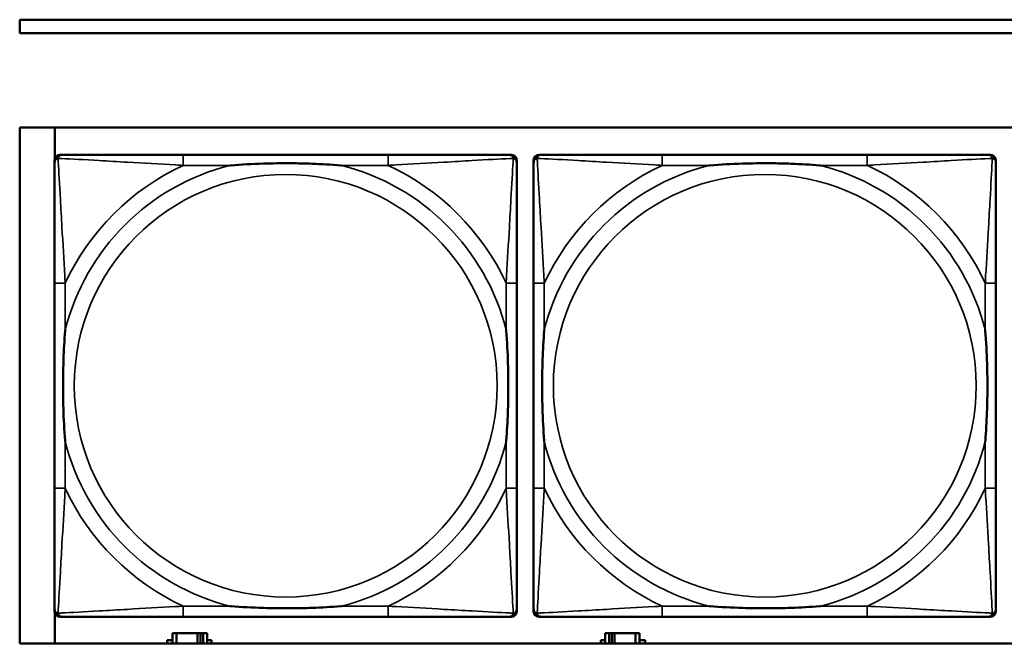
# Model space of a CAD drawing. Header units: inches. Extents: x 1.9 to 64.4, y 1.6 to 69.2.
# Tile 76 of 256: x 22.4 to 23.9, y 55.2 to 56.1. Entities that reach past the tile are written whole.
import ezdxf

# ---------------------------------------------------------------- set-up
doc = ezdxf.new("R2010")
doc.units = ezdxf.units.IN
doc.header["$MEASUREMENT"] = 0
doc.layers.add('Visible (ANSI)', color=7, linetype='Continuous', lineweight=50)
doc.layers.add('Visible Narrow (ANSI)', color=7, linetype='Continuous', lineweight=35)

msp = doc.modelspace()

# ---------------------------------------------------------------- linework, layer by layer
at = {"layer": 'Visible (ANSI)'}
for p, q in [((22.395, 56.0763), (22.395, 56.0963)), ((22.395, 56.0963), (33.41, 56.0963)), ((33.41, 56.0763), (22.395, 56.0763)), ((22.395, 55.1716), (22.395, 55.9363)), ((22.395, 55.9363), (45.17, 55.9363)), ((22.4471, 55.8908), (22.4471, 55.9363)), ((22.4466, 55.2189), (22.4466, 55.8881)), ((22.4545, 55.896), (22.4585, 55.896)), ((22.9411, 55.896), (22.6372, 55.896)), ((23.1199, 55.896), (23.1238, 55.896)), ((23.1317, 55.8881), (23.1317, 55.8842)), ((23.1566, 55.2189), (23.1566, 55.8881)), ((23.1645, 55.896), (23.1685, 55.896)), ((23.6511, 55.896), (23.3472, 55.896)), ((23.8299, 55.896), (23.8338, 55.896)), ((23.8417, 55.8881), (23.8417, 55.8842)), ((22.4466, 55.7055), (22.4466, 55.4015)), ((23.1317, 55.4015), (23.1317, 55.7055)), ((23.1566, 55.7055), (23.1566, 55.4015)), ((23.8417, 55.4015), (23.8417, 55.7055)), ((22.4471, 55.1716), (22.4471, 55.2162)), ((23.1317, 55.2228), (23.1317, 55.2189)), ((23.8417, 55.2228), (23.8417, 55.2189)), ((23.1238, 55.211), (22.4545, 55.211)), ((22.6372, 55.211), (22.9411, 55.211)), ((23.8338, 55.211), (23.1645, 55.211)), ((23.3472, 55.211), (23.6511, 55.211)), ((22.6274, 55.1866), (22.6216, 55.1866)), ((22.6216, 55.1866), (22.6216, 55.1716)), ((22.6274, 55.1866), (22.6587, 55.1866)), ((22.6274, 55.1716), (22.6274, 55.1866)), ((22.6587, 55.1716), (22.6587, 55.1866)), ((22.6587, 55.1866), (22.6628, 55.1866)), ((22.6628, 55.1866), (22.6628, 55.1716)), ((22.6628, 55.1866), (22.6667, 55.1866)), ((22.6726, 55.1866), (22.6667, 55.1866)), ((22.6667, 55.1866), (22.6667, 55.1716)), ((22.6726, 55.1716), (22.6726, 55.1866)), ((23.2684, 55.1866), (23.2626, 55.1866)), ((23.2626, 55.1866), (23.2626, 55.1716)), ((23.2684, 55.1866), (23.2724, 55.1866)), ((23.2684, 55.1716), (23.2684, 55.1866)), ((23.2724, 55.1716), (23.2724, 55.1866)), ((23.2724, 55.1866), (23.2765, 55.1866)), ((23.2765, 55.1866), (23.2765, 55.1716)), ((23.2765, 55.1866), (23.3077, 55.1866)), ((23.3077, 55.1866), (23.3077, 55.1716)), ((23.3136, 55.1866), (23.3077, 55.1866)), ((23.3136, 55.1716), (23.3136, 55.1866)), ((45.17, 55.1716), (22.395, 55.1716)), ((22.6135, 55.1716), (22.6135, 55.1761)), ((22.6135, 55.1761), (22.6216, 55.1761)), ((22.6726, 55.1761), (22.6791, 55.1761)), ((22.6791, 55.1761), (22.6791, 55.1716)), ((23.2561, 55.1716), (23.2561, 55.1761)), ((23.2561, 55.1761), (23.2626, 55.1761)), ((23.3136, 55.1761), (23.3217, 55.1761)), ((23.3217, 55.1761), (23.3217, 55.1716))]:
    msp.add_line(p, q, dxfattribs=at)
for centre, radius, start, end in [((22.4545, 55.8881), 0.00787, 90, 180), ((22.4585, 55.8842), 0.0118, 90, 180), ((23.1199, 55.8842), 0.0118, 0, 90), ((23.1238, 55.8881), 0.00787, 0, 90), ((23.1645, 55.8881), 0.00787, 90, 180), ((23.1685, 55.8842), 0.0118, 90, 180), ((23.8299, 55.8842), 0.0118, 0, 90), ((23.8338, 55.8881), 0.00787, 0, 90), ((22.4585, 55.2228), 0.0118, 180, 270), ((22.4545, 55.2189), 0.00787, 180, 270), ((23.1199, 55.2228), 0.0118, 270, 360), ((23.1238, 55.2189), 0.00787, 270, 0), ((23.1685, 55.2228), 0.0118, 180, 270), ((23.1645, 55.2189), 0.00787, 180, 270), ((23.8299, 55.2228), 0.0118, 270, 360), ((23.8338, 55.2189), 0.00787, 270, 0)]:
    msp.add_arc(centre, radius, start, end, dxfattribs=at)
for points, knots in [([(22.6372, 55.896), (22.6336, 55.896), (22.63, 55.896), (22.6264, 55.896), (22.5932, 55.896), (22.5595, 55.896), (22.5287, 55.896), (22.5017, 55.896), (22.4762, 55.896), (22.4627, 55.896), (22.4611, 55.896), (22.4597, 55.896), (22.4585, 55.896)], [0, 0, 0, 0, 0.0272471, 0.0272471, 0.0272471, 0.2790553, 0.2790553, 0.2790553, 0.4988354, 0.4988354, 0.4988354, 0.5252205, 0.5252205, 0.5252205, 0.5252205]), ([(23.1199, 55.896), (23.105, 55.896), (23.0634, 55.896), (23.0227, 55.896), (22.9962, 55.896), (22.9683, 55.896), (22.9411, 55.896)], [-0.5252205, -0.5252205, -0.5252205, -0.5252205, -0.20743, -0.20743, -0.20743, 0, 0, 0, 0]), ([(23.3472, 55.896), (23.3436, 55.896), (23.34, 55.896), (23.3364, 55.896), (23.3032, 55.896), (23.2695, 55.896), (23.2387, 55.896), (23.2117, 55.896), (23.1862, 55.896), (23.1727, 55.896), (23.1711, 55.896), (23.1697, 55.896), (23.1685, 55.896)], [0, 0, 0, 0, 0.0272471, 0.0272471, 0.0272471, 0.2790553, 0.2790553, 0.2790553, 0.4988354, 0.4988354, 0.4988354, 0.5252205, 0.5252205, 0.5252205, 0.5252205]), ([(23.8299, 55.896), (23.815, 55.896), (23.7734, 55.896), (23.7327, 55.896), (23.7062, 55.896), (23.6783, 55.896), (23.6511, 55.896)], [-0.5252205, -0.5252205, -0.5252205, -0.5252205, -0.20743, -0.20743, -0.20743, 0, 0, 0, 0]), ([(22.4466, 55.8842), (22.4466, 55.8693), (22.4466, 55.8277), (22.4466, 55.7871), (22.4466, 55.7605), (22.4466, 55.7327), (22.4466, 55.7055)], [-0.5252205, -0.5252205, -0.5252205, -0.5252205, -0.20743, -0.20743, -0.20743, 0, 0, 0, 0]), ([(22.7064, 55.8803), (22.7068, 55.8803), (22.7073, 55.8803), (22.7238, 55.8816), (22.7398, 55.8824), (22.7628, 55.8831), (22.7695, 55.8833), (22.7787, 55.8834), (22.7811, 55.8834), (22.7852, 55.8834), (22.7868, 55.8834), (22.79, 55.8834), (22.7915, 55.8834), (22.7951, 55.8834), (22.7971, 55.8834), (22.8033, 55.8834), (22.8074, 55.8833), (22.8171, 55.8831), (22.8227, 55.8829), (22.8425, 55.8822), (22.8566, 55.8814), (22.871, 55.8803), (22.8715, 55.8803), (22.8719, 55.8803)], [-0.416114, -0.416114, -0.416114, -0.416114, -0.4127691, -0.4127691, -0.2896446, -0.2896446, -0.2388934, -0.2388934, -0.2201881, -0.2201881, -0.2080204, -0.2080204, -0.196499, -0.196499, -0.1809939, -0.1809939, -0.149741, -0.149741, -0.1073162, -0.1073162, 0, 0, 0.0033356, 0.0033356, 0.0033356, 0.0033356]), ([(23.1317, 55.7055), (23.1317, 55.709), (23.1317, 55.7126), (23.1317, 55.7162), (23.1317, 55.7494), (23.1317, 55.7831), (23.1317, 55.814), (23.1317, 55.8409), (23.1317, 55.8665), (23.1317, 55.8799), (23.1317, 55.8815), (23.1317, 55.883), (23.1317, 55.8842)], [0, 0, 0, 0, 0.0272471, 0.0272471, 0.0272471, 0.2790553, 0.2790553, 0.2790553, 0.4988354, 0.4988354, 0.4988354, 0.5252205, 0.5252205, 0.5252205, 0.5252205]), ([(23.1566, 55.8842), (23.1566, 55.8693), (23.1566, 55.8277), (23.1566, 55.7871), (23.1566, 55.7605), (23.1566, 55.7327), (23.1566, 55.7055)], [-0.5252205, -0.5252205, -0.5252205, -0.5252205, -0.20743, -0.20743, -0.20743, 0, 0, 0, 0]), ([(23.4164, 55.8803), (23.4168, 55.8803), (23.4173, 55.8803), (23.4338, 55.8816), (23.4498, 55.8824), (23.4728, 55.8831), (23.4795, 55.8833), (23.4887, 55.8834), (23.4911, 55.8834), (23.4952, 55.8834), (23.4968, 55.8834), (23.5, 55.8834), (23.5015, 55.8834), (23.5051, 55.8834), (23.5071, 55.8834), (23.5133, 55.8834), (23.5174, 55.8833), (23.5271, 55.8831), (23.5327, 55.8829), (23.5525, 55.8822), (23.5666, 55.8814), (23.581, 55.8803), (23.5815, 55.8803), (23.5819, 55.8803)], [-0.416114, -0.416114, -0.416114, -0.416114, -0.4127691, -0.4127691, -0.2896446, -0.2896446, -0.2388934, -0.2388934, -0.2201881, -0.2201881, -0.2080204, -0.2080204, -0.196499, -0.196499, -0.1809939, -0.1809939, -0.149741, -0.149741, -0.1073162, -0.1073162, 0, 0, 0.0033356, 0.0033356, 0.0033356, 0.0033356]), ([(23.8417, 55.7055), (23.8417, 55.709), (23.8417, 55.7126), (23.8417, 55.7162), (23.8417, 55.7494), (23.8417, 55.7831), (23.8417, 55.814), (23.8417, 55.8409), (23.8417, 55.8665), (23.8417, 55.8799), (23.8417, 55.8815), (23.8417, 55.883), (23.8417, 55.8842)], [0, 0, 0, 0, 0.0272471, 0.0272471, 0.0272471, 0.2790553, 0.2790553, 0.2790553, 0.4988354, 0.4988354, 0.4988354, 0.5252205, 0.5252205, 0.5252205, 0.5252205]), ([(22.4624, 55.4708), (22.4624, 55.4712), (22.4623, 55.4716), (22.4611, 55.4881), (22.4602, 55.5042), (22.4595, 55.5271), (22.4594, 55.5338), (22.4593, 55.543), (22.4592, 55.5455), (22.4592, 55.5496), (22.4592, 55.5512), (22.4592, 55.5543), (22.4592, 55.5558), (22.4592, 55.5594), (22.4592, 55.5615), (22.4593, 55.5676), (22.4594, 55.5718), (22.4596, 55.5815), (22.4597, 55.5871), (22.4604, 55.6069), (22.4612, 55.6209), (22.4623, 55.6354), (22.4624, 55.6358), (22.4624, 55.6362)], [-0.416114, -0.416114, -0.416114, -0.416114, -0.4127691, -0.4127691, -0.2896446, -0.2896446, -0.2388934, -0.2388934, -0.2201881, -0.2201881, -0.2080204, -0.2080204, -0.196499, -0.196499, -0.1809939, -0.1809939, -0.149741, -0.149741, -0.1073162, -0.1073162, 0, 0, 0.0033356, 0.0033356, 0.0033356, 0.0033356]), ([(23.1159, 55.6362), (23.116, 55.6358), (23.116, 55.6354), (23.1172, 55.6189), (23.1181, 55.6028), (23.1188, 55.5799), (23.1189, 55.5732), (23.1191, 55.564), (23.1191, 55.5615), (23.1191, 55.5574), (23.1191, 55.5558), (23.1191, 55.5527), (23.1191, 55.5512), (23.1191, 55.5476), (23.1191, 55.5456), (23.119, 55.5394), (23.119, 55.5352), (23.1188, 55.5255), (23.1186, 55.5199), (23.1179, 55.5002), (23.1171, 55.4861), (23.116, 55.4716), (23.116, 55.4712), (23.1159, 55.4708)], [-0.416114, -0.416114, -0.416114, -0.416114, -0.4127691, -0.4127691, -0.2896446, -0.2896446, -0.2388934, -0.2388934, -0.2201881, -0.2201881, -0.2080204, -0.2080204, -0.196499, -0.196499, -0.1809939, -0.1809939, -0.149741, -0.149741, -0.1073162, -0.1073162, 0, 0, 0.0033356, 0.0033356, 0.0033356, 0.0033356]), ([(23.1724, 55.4708), (23.1724, 55.4712), (23.1723, 55.4716), (23.1711, 55.4881), (23.1702, 55.5042), (23.1695, 55.5271), (23.1694, 55.5338), (23.1693, 55.543), (23.1692, 55.5455), (23.1692, 55.5496), (23.1692, 55.5512), (23.1692, 55.5543), (23.1692, 55.5558), (23.1692, 55.5594), (23.1692, 55.5615), (23.1693, 55.5676), (23.1694, 55.5718), (23.1696, 55.5815), (23.1697, 55.5871), (23.1704, 55.6069), (23.1712, 55.6209), (23.1723, 55.6354), (23.1724, 55.6358), (23.1724, 55.6362)], [-0.416114, -0.416114, -0.416114, -0.416114, -0.4127691, -0.4127691, -0.2896446, -0.2896446, -0.2388934, -0.2388934, -0.2201881, -0.2201881, -0.2080204, -0.2080204, -0.196499, -0.196499, -0.1809939, -0.1809939, -0.149741, -0.149741, -0.1073162, -0.1073162, 0, 0, 0.0033356, 0.0033356, 0.0033356, 0.0033356]), ([(23.8259, 55.6362), (23.826, 55.6358), (23.826, 55.6354), (23.8272, 55.6189), (23.8281, 55.6028), (23.8288, 55.5799), (23.8289, 55.5732), (23.8291, 55.564), (23.8291, 55.5615), (23.8291, 55.5574), (23.8291, 55.5558), (23.8291, 55.5527), (23.8291, 55.5512), (23.8291, 55.5476), (23.8291, 55.5456), (23.829, 55.5394), (23.829, 55.5352), (23.8288, 55.5255), (23.8286, 55.5199), (23.8279, 55.5002), (23.8271, 55.4861), (23.826, 55.4716), (23.826, 55.4712), (23.8259, 55.4708)], [-0.416114, -0.416114, -0.416114, -0.416114, -0.4127691, -0.4127691, -0.2896446, -0.2896446, -0.2388934, -0.2388934, -0.2201881, -0.2201881, -0.2080204, -0.2080204, -0.196499, -0.196499, -0.1809939, -0.1809939, -0.149741, -0.149741, -0.1073162, -0.1073162, 0, 0, 0.0033356, 0.0033356, 0.0033356, 0.0033356]), ([(22.4466, 55.4015), (22.4466, 55.3743), (22.4466, 55.3465), (22.4466, 55.3199), (22.4466, 55.2793), (22.4466, 55.2377), (22.4466, 55.2228)], [3.9382945, 3.9382945, 3.9382945, 3.9382945, 4.1457245, 4.1457245, 4.1457245, 4.463515, 4.463515, 4.463515, 4.463515]), ([(23.1317, 55.2228), (23.1317, 55.2377), (23.1317, 55.2793), (23.1317, 55.3199), (23.1317, 55.3465), (23.1317, 55.3743), (23.1317, 55.4015)], [-0.5252205, -0.5252205, -0.5252205, -0.5252205, -0.20743, -0.20743, -0.20743, 0, 0, 0, 0]), ([(23.1566, 55.4015), (23.1566, 55.3743), (23.1566, 55.3465), (23.1566, 55.3199), (23.1566, 55.2793), (23.1566, 55.2377), (23.1566, 55.2228)], [3.9382945, 3.9382945, 3.9382945, 3.9382945, 4.1457245, 4.1457245, 4.1457245, 4.463515, 4.463515, 4.463515, 4.463515]), ([(23.8417, 55.2228), (23.8417, 55.2377), (23.8417, 55.2793), (23.8417, 55.3199), (23.8417, 55.3465), (23.8417, 55.3743), (23.8417, 55.4015)], [-0.5252205, -0.5252205, -0.5252205, -0.5252205, -0.20743, -0.20743, -0.20743, 0, 0, 0, 0]), ([(22.8719, 55.2267), (22.8715, 55.2267), (22.871, 55.2267), (22.8566, 55.2256), (22.8425, 55.2248), (22.8227, 55.2241), (22.8171, 55.2239), (22.8074, 55.2237), (22.8033, 55.2236), (22.7971, 55.2236), (22.7951, 55.2236), (22.7915, 55.2236), (22.79, 55.2236), (22.7868, 55.2236), (22.7852, 55.2236), (22.7811, 55.2236), (22.7787, 55.2236), (22.7695, 55.2237), (22.7628, 55.2239), (22.7398, 55.2246), (22.7238, 55.2254), (22.7073, 55.2267), (22.7068, 55.2267), (22.7064, 55.2267)], [-0.4149464, -0.4149464, -0.4149464, -0.4149464, -0.41162, -0.41162, -0.3046026, -0.3046026, -0.2622958, -0.2622958, -0.23113, -0.23113, -0.215668, -0.215668, -0.2041787, -0.2041787, -0.1920448, -0.1920448, -0.1733916, -0.1733916, -0.1227817, -0.1227817, 0, 0, 0.0033356, 0.0033356, 0.0033356, 0.0033356]), ([(23.5819, 55.2267), (23.5815, 55.2267), (23.581, 55.2267), (23.5666, 55.2256), (23.5525, 55.2248), (23.5327, 55.2241), (23.5271, 55.2239), (23.5174, 55.2237), (23.5133, 55.2236), (23.5071, 55.2236), (23.5051, 55.2236), (23.5015, 55.2236), (23.5, 55.2236), (23.4968, 55.2236), (23.4952, 55.2236), (23.4911, 55.2236), (23.4887, 55.2236), (23.4795, 55.2237), (23.4728, 55.2239), (23.4498, 55.2246), (23.4338, 55.2254), (23.4173, 55.2267), (23.4168, 55.2267), (23.4164, 55.2267)], [-0.4149464, -0.4149464, -0.4149464, -0.4149464, -0.41162, -0.41162, -0.3046026, -0.3046026, -0.2622958, -0.2622958, -0.23113, -0.23113, -0.215668, -0.215668, -0.2041787, -0.2041787, -0.1920448, -0.1920448, -0.1733916, -0.1733916, -0.1227817, -0.1227817, 0, 0, 0.0033356, 0.0033356, 0.0033356, 0.0033356]), ([(22.4585, 55.211), (22.4733, 55.211), (22.5149, 55.211), (22.5556, 55.211), (22.5821, 55.211), (22.61, 55.211), (22.6372, 55.211)], [-0.5252205, -0.5252205, -0.5252205, -0.5252205, -0.20743, -0.20743, -0.20743, 0, 0, 0, 0]), ([(22.9411, 55.211), (22.9683, 55.211), (22.9962, 55.211), (23.0227, 55.211), (23.0634, 55.211), (23.105, 55.211), (23.1199, 55.211)], [3.9382945, 3.9382945, 3.9382945, 3.9382945, 4.1457245, 4.1457245, 4.1457245, 4.463515, 4.463515, 4.463515, 4.463515]), ([(23.1685, 55.211), (23.1833, 55.211), (23.2249, 55.211), (23.2656, 55.211), (23.2921, 55.211), (23.32, 55.211), (23.3472, 55.211)], [-0.5252205, -0.5252205, -0.5252205, -0.5252205, -0.20743, -0.20743, -0.20743, 0, 0, 0, 0]), ([(23.6511, 55.211), (23.6783, 55.211), (23.7062, 55.211), (23.7327, 55.211), (23.7734, 55.211), (23.815, 55.211), (23.8299, 55.211)], [3.9382945, 3.9382945, 3.9382945, 3.9382945, 4.1457245, 4.1457245, 4.1457245, 4.463515, 4.463515, 4.463515, 4.463515])]:
    msp.add_open_spline(points, degree=3, knots=knots, dxfattribs=at)
at = {"layer": 'Visible Narrow (ANSI)'}
for p, q in [((22.6372, 55.896), (22.6372, 55.8803)), ((22.9411, 55.896), (22.9411, 55.8803)), ((23.3472, 55.896), (23.3472, 55.8803)), ((23.6511, 55.896), (23.6511, 55.8803)), ((22.6372, 55.8803), (22.7064, 55.8803)), ((22.8719, 55.8803), (22.9411, 55.8803)), ((23.3472, 55.8803), (23.4164, 55.8803)), ((23.5819, 55.8803), (23.6511, 55.8803)), ((22.4624, 55.7055), (22.4466, 55.7055)), ((22.4624, 55.6362), (22.4624, 55.7055)), ((23.1317, 55.7055), (23.1159, 55.7055)), ((23.1159, 55.7055), (23.1159, 55.6362)), ((23.1724, 55.7055), (23.1566, 55.7055)), ((23.1724, 55.6362), (23.1724, 55.7055)), ((23.8417, 55.7055), (23.8259, 55.7055)), ((23.8259, 55.7055), (23.8259, 55.6362)), ((22.4624, 55.4015), (22.4624, 55.4708)), ((23.1159, 55.4708), (23.1159, 55.4015)), ((23.1724, 55.4015), (23.1724, 55.4708)), ((23.8259, 55.4708), (23.8259, 55.4015)), ((22.4624, 55.4015), (22.4466, 55.4015)), ((23.1317, 55.4015), (23.1159, 55.4015)), ((23.1724, 55.4015), (23.1566, 55.4015)), ((23.8417, 55.4015), (23.8259, 55.4015)), ((22.6372, 55.2267), (22.6372, 55.211)), ((22.7064, 55.2267), (22.6372, 55.2267)), ((22.9411, 55.2267), (22.8719, 55.2267)), ((22.9411, 55.2267), (22.9411, 55.211)), ((23.3472, 55.2267), (23.3472, 55.211)), ((23.4164, 55.2267), (23.3472, 55.2267)), ((23.6511, 55.2267), (23.5819, 55.2267)), ((23.6511, 55.2267), (23.6511, 55.211))]:
    msp.add_line(p, q, dxfattribs=at)
for centre in [(22.7892, 55.5535), (23.4992, 55.5535)]:
    msp.add_circle(centre, 0.3133, dxfattribs=at)
for centre, radius, start, end in [((22.7892, 55.5535), 0.3371, 104.2103, 165.7897), ((22.7892, 55.5535), 0.3604, 114.9407, 155.0593), ((22.7892, 55.5535), 0.3371, 14.2103, 75.7897), ((22.7892, 55.5535), 0.3604, 24.9407, 65.0593), ((23.4992, 55.5535), 0.3371, 104.2103, 165.7897), ((23.4992, 55.5535), 0.3604, 114.9407, 155.0593), ((23.4992, 55.5535), 0.3371, 14.2103, 75.7897), ((23.4992, 55.5535), 0.3604, 24.9407, 65.0593), ((22.7892, 55.5535), 0.3371, 194.2103, 255.7897), ((22.7892, 55.5535), 0.3371, 284.2103, 345.7897), ((23.4992, 55.5535), 0.3371, 194.2103, 255.7897), ((23.4992, 55.5535), 0.3371, 284.2103, 345.7897), ((22.7892, 55.5535), 0.3604, 204.9407, 245.0593), ((22.7892, 55.5535), 0.3604, 294.9407, 335.0593), ((23.4992, 55.5535), 0.3604, 204.9407, 245.0593), ((23.4992, 55.5535), 0.3604, 294.9407, 335.0593)]:
    msp.add_arc(centre, radius, start, end, dxfattribs=at)
for points, knots in [([(22.4466, 55.8842), (22.4466, 55.8848), (22.4467, 55.8854), (22.447, 55.8864), (22.4471, 55.8868), (22.4475, 55.8875), (22.4476, 55.8877), (22.4479, 55.8881), (22.448, 55.8882), (22.4483, 55.8886), (22.4485, 55.8889), (22.4493, 55.8895), (22.4498, 55.8898), (22.4508, 55.8903), (22.4513, 55.8906), (22.4519, 55.8907)], [-0.02627331, -0.02627331, -0.02627331, -0.02627331, -0.02158775, -0.02158775, -0.01736415, -0.01736415, -0.0147244, -0.0147244, -0.01307456, -0.01307456, -0.00977487, -0.00977487, -0.00449537, -0.00449537, 0.00012419, 0.00012419, 0.00012419, 0.00012419]), ([(22.4519, 55.8907), (22.4521, 55.8913), (22.4523, 55.8919), (22.4529, 55.8929), (22.4532, 55.8934), (22.4538, 55.8941), (22.454, 55.8944), (22.4545, 55.8947), (22.4546, 55.8948), (22.455, 55.8951), (22.4552, 55.8952), (22.4559, 55.8955), (22.4563, 55.8957), (22.4573, 55.8959), (22.4578, 55.896), (22.4585, 55.896)], [-0.00012419, -0.00012419, -0.00012419, -0.00012419, 0.00449537, 0.00449537, 0.00977487, 0.00977487, 0.01307456, 0.01307456, 0.0147244, 0.0147244, 0.01736415, 0.01736415, 0.02158775, 0.02158775, 0.02627331, 0.02627331, 0.02627331, 0.02627331]), ([(22.4624, 55.7055), (22.4622, 55.7092), (22.462, 55.713), (22.4605, 55.7403), (22.459, 55.7645), (22.4568, 55.8024), (22.456, 55.8164), (22.454, 55.8516), (22.4529, 55.8718), (22.4521, 55.8872), (22.452, 55.889), (22.4519, 55.8907)], [0, 0, 0, 0, 0.0278591, 0.0278591, 0.201273, 0.201273, 0.3066357, 0.3066357, 0.475216, 0.475216, 0.5007189, 0.5007189, 0.5007189, 0.5007189]), ([(22.4519, 55.8907), (22.4536, 55.8906), (22.4555, 55.8905), (22.4709, 55.8897), (22.491, 55.8887), (22.5262, 55.8867), (22.5403, 55.8858), (22.5781, 55.8836), (22.6023, 55.8822), (22.6297, 55.8807), (22.6334, 55.8805), (22.6372, 55.8803)], [-0.5007189, -0.5007189, -0.5007189, -0.5007189, -0.475216, -0.475216, -0.3066357, -0.3066357, -0.201273, -0.201273, -0.0278591, -0.0278591, 0, 0, 0, 0]), ([(22.9411, 55.8803), (22.9449, 55.8805), (22.9486, 55.8807), (22.976, 55.8822), (23.0002, 55.8836), (23.038, 55.8858), (23.0521, 55.8867), (23.0873, 55.8887), (23.1074, 55.8897), (23.1229, 55.8905), (23.1247, 55.8906), (23.1264, 55.8907)], [0, 0, 0, 0, 0.0278591, 0.0278591, 0.201273, 0.201273, 0.3066357, 0.3066357, 0.475216, 0.475216, 0.5007189, 0.5007189, 0.5007189, 0.5007189]), ([(23.1264, 55.8907), (23.1263, 55.889), (23.1262, 55.8872), (23.1254, 55.8718), (23.1243, 55.8516), (23.1223, 55.8164), (23.1215, 55.8024), (23.1193, 55.7645), (23.1179, 55.7403), (23.1163, 55.713), (23.1161, 55.7092), (23.1159, 55.7055)], [-0.5007189, -0.5007189, -0.5007189, -0.5007189, -0.475216, -0.475216, -0.3066357, -0.3066357, -0.201273, -0.201273, -0.0278591, -0.0278591, 0, 0, 0, 0]), ([(23.1199, 55.896), (23.1205, 55.896), (23.121, 55.8959), (23.122, 55.8957), (23.1225, 55.8955), (23.1231, 55.8952), (23.1234, 55.8951), (23.1237, 55.8948), (23.1239, 55.8947), (23.1243, 55.8944), (23.1245, 55.8941), (23.1251, 55.8934), (23.1255, 55.8929), (23.126, 55.8919), (23.1262, 55.8913), (23.1264, 55.8907)], [-0.02627331, -0.02627331, -0.02627331, -0.02627331, -0.02158775, -0.02158775, -0.01736415, -0.01736415, -0.0147244, -0.0147244, -0.01307456, -0.01307456, -0.00977487, -0.00977487, -0.00449537, -0.00449537, 0.00012419, 0.00012419, 0.00012419, 0.00012419]), ([(23.1264, 55.8907), (23.127, 55.8906), (23.1275, 55.8903), (23.1286, 55.8898), (23.1291, 55.8895), (23.1298, 55.8889), (23.13, 55.8886), (23.1304, 55.8882), (23.1305, 55.8881), (23.1307, 55.8877), (23.1309, 55.8875), (23.1312, 55.8868), (23.1314, 55.8864), (23.1316, 55.8854), (23.1317, 55.8848), (23.1317, 55.8842)], [-0.00012419, -0.00012419, -0.00012419, -0.00012419, 0.00449537, 0.00449537, 0.00977487, 0.00977487, 0.01307456, 0.01307456, 0.0147244, 0.0147244, 0.01736415, 0.01736415, 0.02158775, 0.02158775, 0.02627331, 0.02627331, 0.02627331, 0.02627331]), ([(23.1566, 55.8842), (23.1566, 55.8848), (23.1567, 55.8854), (23.157, 55.8864), (23.1571, 55.8868), (23.1575, 55.8875), (23.1576, 55.8877), (23.1579, 55.8881), (23.158, 55.8882), (23.1583, 55.8886), (23.1585, 55.8889), (23.1593, 55.8895), (23.1598, 55.8898), (23.1608, 55.8903), (23.1613, 55.8906), (23.1619, 55.8907)], [-0.02627331, -0.02627331, -0.02627331, -0.02627331, -0.02158775, -0.02158775, -0.01736415, -0.01736415, -0.0147244, -0.0147244, -0.01307456, -0.01307456, -0.00977487, -0.00977487, -0.00449537, -0.00449537, 0.00012419, 0.00012419, 0.00012419, 0.00012419]), ([(23.1619, 55.8907), (23.1621, 55.8913), (23.1623, 55.8919), (23.1629, 55.8929), (23.1632, 55.8934), (23.1638, 55.8941), (23.164, 55.8944), (23.1645, 55.8947), (23.1646, 55.8948), (23.165, 55.8951), (23.1652, 55.8952), (23.1659, 55.8955), (23.1663, 55.8957), (23.1673, 55.8959), (23.1678, 55.896), (23.1685, 55.896)], [-0.00012419, -0.00012419, -0.00012419, -0.00012419, 0.00449537, 0.00449537, 0.00977487, 0.00977487, 0.01307456, 0.01307456, 0.0147244, 0.0147244, 0.01736415, 0.01736415, 0.02158775, 0.02158775, 0.02627331, 0.02627331, 0.02627331, 0.02627331]), ([(23.1724, 55.7055), (23.1722, 55.7092), (23.172, 55.713), (23.1705, 55.7403), (23.169, 55.7645), (23.1668, 55.8024), (23.166, 55.8164), (23.164, 55.8516), (23.1629, 55.8718), (23.1621, 55.8872), (23.162, 55.889), (23.1619, 55.8907)], [0, 0, 0, 0, 0.0278591, 0.0278591, 0.201273, 0.201273, 0.3066357, 0.3066357, 0.475216, 0.475216, 0.5007189, 0.5007189, 0.5007189, 0.5007189]), ([(23.1619, 55.8907), (23.1636, 55.8906), (23.1655, 55.8905), (23.1809, 55.8897), (23.201, 55.8887), (23.2362, 55.8867), (23.2503, 55.8858), (23.2881, 55.8836), (23.3123, 55.8822), (23.3397, 55.8807), (23.3434, 55.8805), (23.3472, 55.8803)], [-0.5007189, -0.5007189, -0.5007189, -0.5007189, -0.475216, -0.475216, -0.3066357, -0.3066357, -0.201273, -0.201273, -0.0278591, -0.0278591, 0, 0, 0, 0]), ([(23.6511, 55.8803), (23.6549, 55.8805), (23.6586, 55.8807), (23.686, 55.8822), (23.7102, 55.8836), (23.748, 55.8858), (23.7621, 55.8867), (23.7973, 55.8887), (23.8174, 55.8897), (23.8329, 55.8905), (23.8347, 55.8906), (23.8364, 55.8907)], [0, 0, 0, 0, 0.0278591, 0.0278591, 0.201273, 0.201273, 0.3066357, 0.3066357, 0.475216, 0.475216, 0.5007189, 0.5007189, 0.5007189, 0.5007189]), ([(23.8364, 55.8907), (23.8363, 55.889), (23.8362, 55.8872), (23.8354, 55.8718), (23.8343, 55.8516), (23.8323, 55.8164), (23.8315, 55.8024), (23.8293, 55.7645), (23.8279, 55.7403), (23.8263, 55.713), (23.8261, 55.7092), (23.8259, 55.7055)], [-0.5007189, -0.5007189, -0.5007189, -0.5007189, -0.475216, -0.475216, -0.3066357, -0.3066357, -0.201273, -0.201273, -0.0278591, -0.0278591, 0, 0, 0, 0]), ([(23.8299, 55.896), (23.8305, 55.896), (23.831, 55.8959), (23.832, 55.8957), (23.8325, 55.8955), (23.8331, 55.8952), (23.8334, 55.8951), (23.8337, 55.8948), (23.8339, 55.8947), (23.8343, 55.8944), (23.8345, 55.8941), (23.8351, 55.8934), (23.8355, 55.8929), (23.836, 55.8919), (23.8362, 55.8913), (23.8364, 55.8907)], [-0.02627331, -0.02627331, -0.02627331, -0.02627331, -0.02158775, -0.02158775, -0.01736415, -0.01736415, -0.0147244, -0.0147244, -0.01307456, -0.01307456, -0.00977487, -0.00977487, -0.00449537, -0.00449537, 0.00012419, 0.00012419, 0.00012419, 0.00012419]), ([(23.8364, 55.8907), (23.837, 55.8906), (23.8375, 55.8903), (23.8386, 55.8898), (23.8391, 55.8895), (23.8398, 55.8889), (23.84, 55.8886), (23.8404, 55.8882), (23.8405, 55.8881), (23.8407, 55.8877), (23.8409, 55.8875), (23.8412, 55.8868), (23.8414, 55.8864), (23.8416, 55.8854), (23.8417, 55.8848), (23.8417, 55.8842)], [-0.00012419, -0.00012419, -0.00012419, -0.00012419, 0.00449537, 0.00449537, 0.00977487, 0.00977487, 0.01307456, 0.01307456, 0.0147244, 0.0147244, 0.01736415, 0.01736415, 0.02158775, 0.02158775, 0.02627331, 0.02627331, 0.02627331, 0.02627331]), ([(22.4519, 55.2163), (22.452, 55.218), (22.4521, 55.2198), (22.4529, 55.2352), (22.454, 55.2554), (22.456, 55.2906), (22.4568, 55.3046), (22.459, 55.3425), (22.4605, 55.3667), (22.462, 55.394), (22.4622, 55.3978), (22.4624, 55.4015)], [-4.4390134, -4.4390134, -4.4390134, -4.4390134, -4.4135105, -4.4135105, -4.2449302, -4.2449302, -4.1395675, -4.1395675, -3.9661536, -3.9661536, -3.9382945, -3.9382945, -3.9382945, -3.9382945]), ([(23.1159, 55.4015), (23.1161, 55.3978), (23.1163, 55.394), (23.1179, 55.3667), (23.1193, 55.3425), (23.1215, 55.3046), (23.1223, 55.2906), (23.1243, 55.2554), (23.1254, 55.2352), (23.1262, 55.2198), (23.1263, 55.218), (23.1264, 55.2163)], [0, 0, 0, 0, 0.0278591, 0.0278591, 0.201273, 0.201273, 0.3066357, 0.3066357, 0.475216, 0.475216, 0.5007189, 0.5007189, 0.5007189, 0.5007189]), ([(23.1619, 55.2163), (23.162, 55.218), (23.1621, 55.2198), (23.1629, 55.2352), (23.164, 55.2554), (23.166, 55.2906), (23.1668, 55.3046), (23.169, 55.3425), (23.1705, 55.3667), (23.172, 55.394), (23.1722, 55.3978), (23.1724, 55.4015)], [-4.4390134, -4.4390134, -4.4390134, -4.4390134, -4.4135105, -4.4135105, -4.2449302, -4.2449302, -4.1395675, -4.1395675, -3.9661536, -3.9661536, -3.9382945, -3.9382945, -3.9382945, -3.9382945]), ([(23.8259, 55.4015), (23.8261, 55.3978), (23.8263, 55.394), (23.8279, 55.3667), (23.8293, 55.3425), (23.8315, 55.3046), (23.8323, 55.2906), (23.8343, 55.2554), (23.8354, 55.2352), (23.8362, 55.2198), (23.8363, 55.218), (23.8364, 55.2163)], [0, 0, 0, 0, 0.0278591, 0.0278591, 0.201273, 0.201273, 0.3066357, 0.3066357, 0.475216, 0.475216, 0.5007189, 0.5007189, 0.5007189, 0.5007189]), ([(22.4519, 55.2163), (22.4513, 55.2164), (22.4508, 55.2167), (22.4498, 55.2172), (22.4493, 55.2175), (22.4485, 55.2181), (22.4483, 55.2184), (22.448, 55.2188), (22.4479, 55.2189), (22.4476, 55.2193), (22.4475, 55.2195), (22.4471, 55.2202), (22.447, 55.2206), (22.4467, 55.2216), (22.4466, 55.2222), (22.4466, 55.2228)], [-0.00012419, -0.00012419, -0.00012419, -0.00012419, 0.00449537, 0.00449537, 0.00977487, 0.00977487, 0.01307456, 0.01307456, 0.0147244, 0.0147244, 0.01736415, 0.01736415, 0.02158775, 0.02158775, 0.02627331, 0.02627331, 0.02627331, 0.02627331]), ([(22.6372, 55.2267), (22.6334, 55.2265), (22.6297, 55.2263), (22.6023, 55.2248), (22.5781, 55.2234), (22.5403, 55.2212), (22.5262, 55.2203), (22.491, 55.2184), (22.4709, 55.2173), (22.4555, 55.2165), (22.4536, 55.2164), (22.4519, 55.2163)], [0, 0, 0, 0, 0.0278591, 0.0278591, 0.201273, 0.201273, 0.3066357, 0.3066357, 0.475216, 0.475216, 0.5007189, 0.5007189, 0.5007189, 0.5007189]), ([(22.4585, 55.211), (22.4578, 55.211), (22.4573, 55.2111), (22.4563, 55.2113), (22.4559, 55.2115), (22.4552, 55.2118), (22.455, 55.2119), (22.4546, 55.2122), (22.4545, 55.2123), (22.454, 55.2126), (22.4538, 55.2129), (22.4532, 55.2136), (22.4529, 55.2141), (22.4523, 55.2151), (22.4521, 55.2157), (22.4519, 55.2163)], [-0.02627331, -0.02627331, -0.02627331, -0.02627331, -0.02158775, -0.02158775, -0.01736415, -0.01736415, -0.0147244, -0.0147244, -0.01307456, -0.01307456, -0.00977487, -0.00977487, -0.00449537, -0.00449537, 0.00012419, 0.00012419, 0.00012419, 0.00012419]), ([(23.1264, 55.2163), (23.1247, 55.2164), (23.1229, 55.2165), (23.1074, 55.2173), (23.0873, 55.2184), (23.0521, 55.2203), (23.038, 55.2212), (23.0002, 55.2234), (22.976, 55.2248), (22.9486, 55.2263), (22.9449, 55.2265), (22.9411, 55.2267)], [-4.4390134, -4.4390134, -4.4390134, -4.4390134, -4.4135105, -4.4135105, -4.2449302, -4.2449302, -4.1395675, -4.1395675, -3.9661536, -3.9661536, -3.9382945, -3.9382945, -3.9382945, -3.9382945]), ([(23.1264, 55.2163), (23.1262, 55.2157), (23.126, 55.2151), (23.1255, 55.2141), (23.1251, 55.2136), (23.1245, 55.2129), (23.1243, 55.2126), (23.1239, 55.2123), (23.1237, 55.2122), (23.1234, 55.2119), (23.1231, 55.2118), (23.1225, 55.2115), (23.122, 55.2113), (23.121, 55.2111), (23.1205, 55.211), (23.1199, 55.211)], [-0.00012419, -0.00012419, -0.00012419, -0.00012419, 0.00449537, 0.00449537, 0.00977487, 0.00977487, 0.01307456, 0.01307456, 0.0147244, 0.0147244, 0.01736415, 0.01736415, 0.02158775, 0.02158775, 0.02627331, 0.02627331, 0.02627331, 0.02627331]), ([(23.1317, 55.2228), (23.1317, 55.2222), (23.1316, 55.2216), (23.1314, 55.2206), (23.1312, 55.2202), (23.1309, 55.2195), (23.1307, 55.2193), (23.1305, 55.2189), (23.1304, 55.2188), (23.13, 55.2184), (23.1298, 55.2181), (23.1291, 55.2175), (23.1286, 55.2172), (23.1275, 55.2167), (23.127, 55.2164), (23.1264, 55.2163)], [-0.02627331, -0.02627331, -0.02627331, -0.02627331, -0.02158775, -0.02158775, -0.01736415, -0.01736415, -0.0147244, -0.0147244, -0.01307456, -0.01307456, -0.00977487, -0.00977487, -0.00449537, -0.00449537, 0.00012419, 0.00012419, 0.00012419, 0.00012419]), ([(23.1619, 55.2163), (23.1613, 55.2164), (23.1608, 55.2167), (23.1598, 55.2172), (23.1593, 55.2175), (23.1585, 55.2181), (23.1583, 55.2184), (23.158, 55.2188), (23.1579, 55.2189), (23.1576, 55.2193), (23.1575, 55.2195), (23.1571, 55.2202), (23.157, 55.2206), (23.1567, 55.2216), (23.1566, 55.2222), (23.1566, 55.2228)], [-0.00012419, -0.00012419, -0.00012419, -0.00012419, 0.00449537, 0.00449537, 0.00977487, 0.00977487, 0.01307456, 0.01307456, 0.0147244, 0.0147244, 0.01736415, 0.01736415, 0.02158775, 0.02158775, 0.02627331, 0.02627331, 0.02627331, 0.02627331]), ([(23.3472, 55.2267), (23.3434, 55.2265), (23.3397, 55.2263), (23.3123, 55.2248), (23.2881, 55.2234), (23.2503, 55.2212), (23.2362, 55.2203), (23.201, 55.2184), (23.1809, 55.2173), (23.1655, 55.2165), (23.1636, 55.2164), (23.1619, 55.2163)], [0, 0, 0, 0, 0.0278591, 0.0278591, 0.201273, 0.201273, 0.3066357, 0.3066357, 0.475216, 0.475216, 0.5007189, 0.5007189, 0.5007189, 0.5007189]), ([(23.1685, 55.211), (23.1678, 55.211), (23.1673, 55.2111), (23.1663, 55.2113), (23.1659, 55.2115), (23.1652, 55.2118), (23.165, 55.2119), (23.1646, 55.2122), (23.1645, 55.2123), (23.164, 55.2126), (23.1638, 55.2129), (23.1632, 55.2136), (23.1629, 55.2141), (23.1623, 55.2151), (23.1621, 55.2157), (23.1619, 55.2163)], [-0.02627331, -0.02627331, -0.02627331, -0.02627331, -0.02158775, -0.02158775, -0.01736415, -0.01736415, -0.0147244, -0.0147244, -0.01307456, -0.01307456, -0.00977487, -0.00977487, -0.00449537, -0.00449537, 0.00012419, 0.00012419, 0.00012419, 0.00012419]), ([(23.8364, 55.2163), (23.8347, 55.2164), (23.8329, 55.2165), (23.8174, 55.2173), (23.7973, 55.2184), (23.7621, 55.2203), (23.748, 55.2212), (23.7102, 55.2234), (23.686, 55.2248), (23.6586, 55.2263), (23.6549, 55.2265), (23.6511, 55.2267)], [-4.4390134, -4.4390134, -4.4390134, -4.4390134, -4.4135105, -4.4135105, -4.2449302, -4.2449302, -4.1395675, -4.1395675, -3.9661536, -3.9661536, -3.9382945, -3.9382945, -3.9382945, -3.9382945]), ([(23.8364, 55.2163), (23.8362, 55.2157), (23.836, 55.2151), (23.8355, 55.2141), (23.8351, 55.2136), (23.8345, 55.2129), (23.8343, 55.2126), (23.8339, 55.2123), (23.8337, 55.2122), (23.8334, 55.2119), (23.8331, 55.2118), (23.8325, 55.2115), (23.832, 55.2113), (23.831, 55.2111), (23.8305, 55.211), (23.8299, 55.211)], [-0.00012419, -0.00012419, -0.00012419, -0.00012419, 0.00449537, 0.00449537, 0.00977487, 0.00977487, 0.01307456, 0.01307456, 0.0147244, 0.0147244, 0.01736415, 0.01736415, 0.02158775, 0.02158775, 0.02627331, 0.02627331, 0.02627331, 0.02627331]), ([(23.8417, 55.2228), (23.8417, 55.2222), (23.8416, 55.2216), (23.8414, 55.2206), (23.8412, 55.2202), (23.8409, 55.2195), (23.8407, 55.2193), (23.8405, 55.2189), (23.8404, 55.2188), (23.84, 55.2184), (23.8398, 55.2181), (23.8391, 55.2175), (23.8386, 55.2172), (23.8375, 55.2167), (23.837, 55.2164), (23.8364, 55.2163)], [-0.02627331, -0.02627331, -0.02627331, -0.02627331, -0.02158775, -0.02158775, -0.01736415, -0.01736415, -0.0147244, -0.0147244, -0.01307456, -0.01307456, -0.00977487, -0.00977487, -0.00449537, -0.00449537, 0.00012419, 0.00012419, 0.00012419, 0.00012419])]:
    msp.add_open_spline(points, degree=3, knots=knots, dxfattribs=at)

doc.saveas('drawing.dxf')
